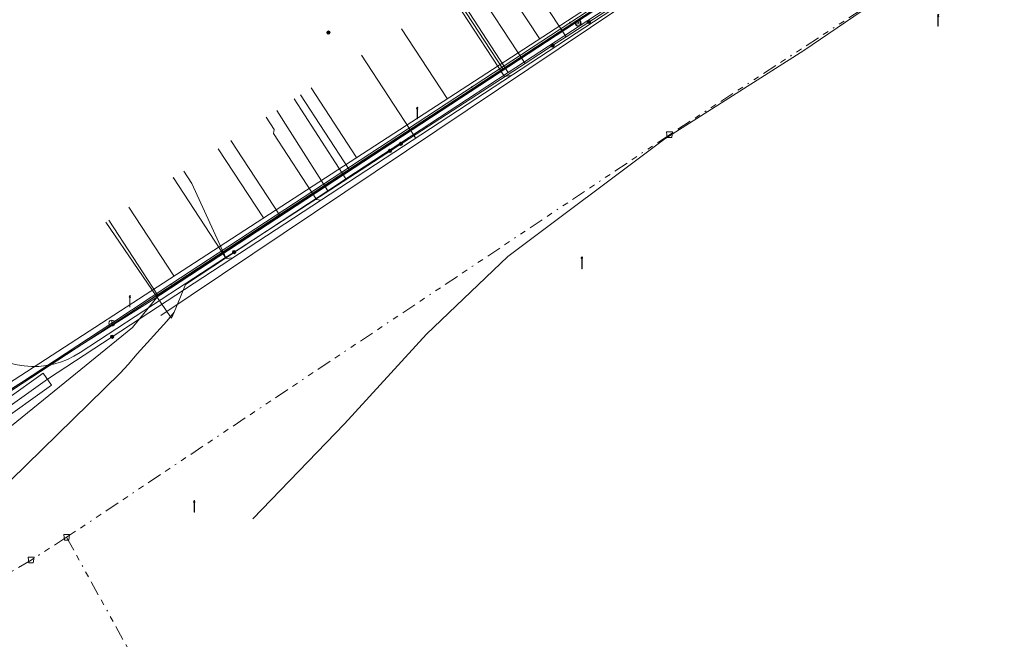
# Model space of a CAD drawing. Header units: metres. Extents: x 154975 to 155642, y 461260 to 461877.
# Tile 21 of 95: x 155309 to 155376, y 461423 to 461466. Entities that reach past the tile are written whole.
import ezdxf
from ezdxf.lldxf.tags import DXFTag

# ---------------------------------------------------------------- set-up
doc = ezdxf.new("R2010")
doc.units = ezdxf.units.M
doc.linetypes.add('RI-OVERIG-SO', pattern=[17, 5, -2, 2, -2, 0, -2, 2, -2])
for name, color, linetype, lineweight, true_color in [('B-WE-KL-DATA-G', 3, 'KL-DATA-SO', 18, 0x00ff00), ('B-WE-KL-DATA_DUCT-G', 3, 'Continuous', 18, 0x00ff00), ('B-WE-KL-DATA_HULPSTUK-S', 3, 'Continuous', 18, 0x00ff00), ('B-WE-KL-DATA_KABELBED-G', 3, 'Continuous', 18, 0x00ff00), ('B-WE-KL-DATA_MANTELBUIS-G', 3, 'Continuous', 18, 0x00ff00), ('B-WE-KL-ET_LS-G', 1, 'KL-LS-SO', 18, 0xff0000), ('B-WE-KL-ET_LS-S', 1, 'Continuous', 18, 0xff0000), ('B-WE-KL-ET_LS_HULPSTUK-S', 1, 'Continuous', 18, 0xff0000), ('B-WE-KL-ET_LS_MANTELBUIS-G', 1, 'Continuous', 18, 0xff0000), ('B-WE-KL-ET_MS-G', 1, 'KL-MS-SO', 18, 0xff0000), ('B-WE-KL-GAS_LD-G', 30, 'KL-GAS_LD-SO', 18, 0xff7f00), ('B-WE-KL-WATER-G', 5, 'KL-WATER-SO', 18, 0x0000ff), ('B-WE-KL-WATER_HULPSTUK-S', 5, 'Continuous', 18, 0x0000ff), ('B-WE-RI-VRIJVERVAL-G', 6, 'RI-OVERIG-SO', 18, 0xff00ff), ('B-WE-RI-VRIJVERVAL_HULPSTUK-S', 6, 'Continuous', 18, 0xff00ff)]:
    doc.layers.add(name, color=color, linetype=linetype, lineweight=lineweight, true_color=true_color)
doc.layers.add('B-WE-OG-INFO-G', color=7, linetype='Continuous', lineweight=18)
doc.styles.add('NLCS-ISO', font='NLCS-ISO.ttf')
tags = doc.linetypes.add('KL-DATA-SO', pattern='A,4,-1,[101,NLCS.SHX,S=0.5,R=0,X=0,Y=0],-1,4,-1,["D",Standard,S=1,R=0,X=-0.25,Y=-0.5],-1.5', length=12.5).pattern_tags.tags
tags[18] = DXFTag(74, 10)
tags = doc.linetypes.add('KL-GAS_LD-SO', pattern='A,4,-1,[69,NLCS.SHX,S=0.5,R=0,X=0,Y=0],-1,4,-1,["L",Standard,S=1,R=0,X=0.25,Y=-0.5],-2', length=13).pattern_tags.tags
tags[18] = DXFTag(74, 10)
tags = doc.linetypes.add('KL-LS-SO', pattern='A,4,-1,[103,NLCS.SHX,S=0.75,R=0,X=0,Y=0],-1,4,-1,["L",Standard,S=1,R=0,X=0,Y=-0.5],-2', length=13).pattern_tags.tags
tags[18] = DXFTag(74, 10)
tags = doc.linetypes.add('KL-MS-SO', pattern='A,4,-1,[103,NLCS.SHX,S=0.75,R=0,X=0,Y=0],-1,4,-1,["M",Standard,S=1,R=0,X=0,Y=-0.5],-2', length=13).pattern_tags.tags
tags[18] = DXFTag(74, 10)
doc.linetypes.add('KL-WATER-SO', pattern='A,7,-0.5,[168,NLCS.SHX,S=0.75,R=0,X=0.75,Y=0],-2', length=9.5)

# ---------------------------------------------------------------- blocks, each defined once
blk = doc.blocks.new('SKL-WTB_HULP_MOF-SO')
at = {"linetype": 'ByBlock', "lineweight": 18}
h = blk.add_hatch(color=0, dxfattribs=at)
h.dxf.hatch_style = 1
h.paths.add_polyline_path([(-0.5625, 0, 1), (0.5625, 0, 1)])
at = {"color": 0, "linetype": 'ByBlock', "lineweight": 18}
blk.add_circle((0, 0), 0.5625, dxfattribs=at)
at = {"color": 0, "linetype": 'ByBlock', "lineweight": 18, "style": 'NLCS-ISO', "flags": 1}
for tag, p in [('TYPE', (1.5, 0)), ('OMSCHRIJVING', (1.5, -3)), ('LABEL', (1.5, -1.5))]:
    blk.add_attdef(tag, p, '', height=1, dxfattribs=at)
blk = doc.blocks.new('SKL-WTB_HULP_OVERLENGTE-SO')
at = {"color": 0, "linetype": 'ByBlock', "lineweight": 18}
for centre, radius in [((0, 0), 1), ((-0.42, 0), 0.417), ((0.42, 0), 0.417)]:
    blk.add_circle(centre, radius, dxfattribs=at)
at = {"color": 0, "linetype": 'ByBlock', "lineweight": 18, "style": 'NLCS-ISO', "flags": 1}
for tag, p in [('TYPE', (1.5, 0)), ('OMSCHRIJVING', (1.5, -3)), ('LABEL', (1.5, -1.5))]:
    blk.add_attdef(tag, p, '', height=1, dxfattribs=at)
blk = doc.blocks.new('SKL-WTB_HULP_AFSLUITER-SO')
at = {"color": 0, "linetype": 'ByBlock', "lineweight": 18}
blk.add_lwpolyline([(0, 0.8), (0, -0.8)], dxfattribs=at)
blk.add_circle((0, 0), 1, dxfattribs=at)
at = {"color": 0, "linetype": 'ByBlock', "lineweight": 18, "style": 'NLCS-ISO', "flags": 1}
for tag, p in [('TYPE', (1.5, 0)), ('OMSCHRIJVING', (1.5, -3)), ('LABEL', (1.5, -1.5))]:
    blk.add_attdef(tag, p, '', height=1, dxfattribs=at)
blk = doc.blocks.new('SKL-WTB_HULP_OVERIG-SO')
at = {"color": 0, "linetype": 'ByBlock', "lineweight": 18}
for points in [[(-0.14, 0.14), (0.14, -0.14)], [(0.14, 0.14), (-0.14, -0.14)]]:
    blk.add_lwpolyline(points, dxfattribs=at)
at = {"color": 0, "linetype": 'ByBlock', "lineweight": 18, "style": 'NLCS-ISO', "flags": 1}
for tag, p in [('TYPE', (1.5, 0)), ('OMSCHRIJVING', (1.5, -3)), ('LABEL', (1.5, -1.5))]:
    blk.add_attdef(tag, p, '', height=1, dxfattribs=at)
blk = doc.blocks.new('SRI-HULP_AFVOER_OPVANG-SO')
at = {"color": 0, "linetype": 'ByBlock', "lineweight": 18}
blk.add_lwpolyline([(-0.75, -1), (-1, 1), (1, 1), (0.75, -1)], close=True, dxfattribs=at)
at = {"color": 0, "linetype": 'ByBlock', "lineweight": 18, "style": 'NLCS-ISO', "flags": 1}
for tag, p in [('TYPE', (1.5, 0)), ('OMSCHRIJVING', (1.5, -3)), ('LABEL', (1.5, -1.5))]:
    blk.add_attdef(tag, p, '', height=1, dxfattribs=at)
blk = doc.blocks.new('SKL-ET_LS_MAST-SO')
for p, q in [((-0.05, 2.07), (0.05, 2.07)), ((-0.05, -2), (0.05, -2))]:
    blk.add_line(p, q)
for points in [[(-0.18, 1.76), (-0.22, 1.76), (-0.22, 1.84), (-0.18, 1.84), (-0.18, 1.79)], [(-0.18, 1.49), (-0.22, 1.49), (-0.22, 1.57), (-0.18, 1.57), (-0.18, 1.52)], [(-0.18, 1.79), (-0.05, 1.79)], [(-0.18, 1.76), (-0.05, 1.76)], [(-0.18, 1.52), (-0.05, 1.52)], [(-0.18, 1.49), (-0.05, 1.49)], [(-0.05, -2), (-0.05, 2.07)], [(0.05, -2), (0.05, 2.07)], [(0.18, 1.92), (0.05, 1.92)], [(0.18, 1.89), (0.05, 1.89)], [(0.18, 1.66), (0.05, 1.66)], [(0.18, 1.63), (0.05, 1.63)], [(0.18, 1.39), (0.05, 1.39)], [(0.18, 1.36), (0.05, 1.36)], [(0.18, 1.89), (0.22, 1.89), (0.22, 1.97), (0.18, 1.97), (0.18, 1.92)], [(0.18, 1.63), (0.22, 1.63), (0.22, 1.71), (0.18, 1.71), (0.18, 1.66)], [(0.18, 1.36), (0.22, 1.36), (0.22, 1.44), (0.18, 1.44), (0.18, 1.39)]]:
    blk.add_lwpolyline(points)

msp = doc.modelspace()

# ---------------------------------------------------------------- linework, layer by layer
at = {"layer": 'B-WE-KL-DATA-G', "ltscale": 0.2, "flags": 128}
for points in [[(155434.314, 461541.146), (155434.973, 461540.394), (155435.001, 461540.478), (155424.441, 461533.579), (155431.911, 461522.11), (155431.92, 461522.052), (155431.924, 461521.993), (155431.924, 461521.934), (155431.92, 461521.876), (155431.911, 461521.818), (155431.909, 461521.808), (155431.885, 461521.719), (155431.851, 461521.634), (155431.807, 461521.553), (155431.754, 461521.479), (155431.691, 461521.41), (155422.162, 461514.98), (155418.972, 461512.613), (155412.045, 461507.474), (155408.899, 461506.302), (155399.268, 461500), (155370.732, 461481.328), (155317.736, 461446.614), (155301.594, 461436.457), (155303.395, 461433.076), (155303.63, 461432.571), (155303.924, 461431.496), (155303.98, 461430.941), (155303.973, 461430.383), (155303.801, 461429.378), (155303.428, 461428.429), (155303.172, 461427.988), (155302.838, 461427.534), (155302.456, 461427.121), (155302.03, 461426.754), (155301.068, 461426.173), (155265.795, 461407.386), (155264.508, 461406.831), (155263.831, 461406.644), (155263.14, 461406.52), (155262.44, 461406.46), (155261.856, 461406.459), (155260.695, 461406.59), (155259.568, 461406.897), (155259.156, 461407.041), (155258.937, 461407.052), (155258.721, 461407.021), (155258.514, 461406.949), (155252.392, 461404.513), (155252.217, 461404.369), (155252.071, 461404.193), (155251.961, 461403.993), (155251.89, 461403.776), (155251.861, 461403.549), (155251.871, 461403.034), (155251.742, 461402.015), (155251.604, 461401.519), (155251.419, 461401.04), (155251.111, 461400.506), (155250.327, 461399.557), (155249.86, 461399.154), (155249.351, 461398.806), (155242.245, 461395.256), (155232.635, 461391.099), (155227.033, 461388.782)], [(155077.299, 461350.494), (155079.422, 461350.703), (155080.141, 461350.712), (155081.124, 461350.793), (155084.299, 461351.148), (155085.855, 461351.318), (155086.463, 461351.416), (155087.113, 461351.64), (155087.759, 461351.794), (155088.906, 461351.93), (155089.354, 461351.943), (155089.798, 461351.903), (155090.432, 461351.842), (155091.087, 461351.872), (155093.732, 461352.262), (155095.27, 461352.42), (155097.062, 461352.621), (155099.428, 461352.965), (155102.076, 461353.334), (155104.165, 461353.599), (155106.143, 461353.907), (155107.285, 461354.114), (155109.663, 461354.454), (155111.757, 461354.763), (155114.393, 461355.2), (155115.143, 461355.347), (155117.364, 461355.737), (155119.63, 461356.124), (155121.344, 461356.417), (155123.131, 461356.758), (155124.378, 461357.009), (155125.473, 461357.205), (155126.867, 461357.501), (155129.562, 461358.021), (155131.631, 461358.409), (155133.414, 461358.808), (155134.896, 461359.129), (155137.198, 461359.631), (155139.811, 461360.148), (155142.126, 461360.792), (155143.024, 461361.197), (155143.581, 461361.224), (155144.386, 461361.215), (155149.162, 461362.302), (155150.087, 461362.5), (155150.763, 461362.696), (155151.504, 461362.897), (155152.329, 461363.087), (155153.261, 461363.321), (155154.318, 461363.649), (155156.183, 461364.165), (155156.592, 461364.43), (155156.737, 461364.661), (155156.827, 461364.85), (155157.066, 461365.521), (155157.353, 461366.261), (155157.991, 461368.09), (155158.2, 461368.721), (155158.212, 461368.904), (155158.171, 461369.054), (155158.085, 461369.241), (155157.329, 461370.737), (155157.25, 461370.948), (155157.242, 461371.153), (155157.295, 461371.36), (155157.412, 461371.489), (155157.624, 461371.632), (155157.846, 461371.739), (155165.429, 461375.924), (155165.668, 461375.976), (155165.779, 461375.989), (155165.985, 461375.92), (155166.159, 461375.849), (155166.294, 461375.741), (155166.333, 461375.689), (155166.493, 461375.479), (155166.524, 461375.416), (155166.676, 461375.113), (155167.191, 461374.216), (155167.477, 461373.657), (155167.988, 461372.654), (155168.088, 461372.5), (155168.256, 461372.115), (155168.529, 461371.732), (155168.899, 461371.385), (155169.377, 461371.061), (155170.031, 461370.724), (155170.557, 461370.432), (155171.07, 461370.239), (155171.704, 461369.913), (155172.142, 461369.646), (155172.521, 461369.517), (155172.991, 461369.41), (155173.58, 461369.437), (155174.887, 461369.667), (155177.363, 461370.458), (155180.516, 461371.296), (155183.105, 461372.215), (155186.464, 461373.407), (155189.821, 461374.423), (155192.467, 461375.316), (155195.342, 461376.317), (155197.807, 461377.233), (155200.261, 461378.039), (155203.81, 461379.334), (155207.335, 461380.772), (155210.593, 461381.992), (155213.003, 461382.914), (155216.033, 461384.118), (155219.147, 461385.329), (155222.007, 461386.524), (155223.171, 461387.01), (155224.706, 461387.625), (155225.988, 461388.189), (155227.532, 461388.878), (155229.025, 461389.528), (155231.173, 461390.428), (155232.566, 461391.057), (155234.777, 461392.059), (155237.275, 461393.177), (155238.667, 461393.775), (155240.282, 461394.571), (155241.519, 461395.145), (155242.993, 461395.849), (155244.536, 461396.438), (155245.553, 461396.984), (155246.424, 461397.458), (155247.382, 461397.908), (155248.494, 461398.412), (155249.242, 461398.742), (155249.676, 461399.007), (155250.025, 461399.253), (155250.295, 461399.578), (155250.525, 461399.938), (155250.655, 461400.255), (155250.789, 461401.058), (155250.869, 461401.768), (155250.833, 461402.162), (155250.563, 461402.77), (155250.084, 461403.611), (155250.067, 461403.907), (155250.055, 461404.347), (155250.09, 461404.668), (155250.163, 461404.998), (155250.375, 461405.659), (155250.571, 461406.021), (155250.805, 461406.376), (155257.17, 461410.222), (155257.179, 461410.227), (155257.374, 461410.305), (155257.479, 461410.347), (155257.694, 461410.387), (155257.846, 461410.337), (155258.111, 461410.122), (155258.748, 461408.862), (155259.583, 461407.284), (155259.851, 461406.925), (155259.989, 461406.868), (155262.931, 461406.402), (155263.623, 461406.373), (155264.111, 461406.413), (155264.449, 461406.469), (155264.703, 461406.562), (155267.418, 461408.026), (155268.332, 461408.519), (155269.506, 461409.253), (155270.527, 461409.973), (155272.346, 461410.93), (155272.983, 461411.035), (155281.219, 461415.417), (155293.964, 461422.154), (155294.771, 461422.635), (155295.408, 461422.969), (155297.342, 461423.781), (155315.616, 461441.643), (155316.168, 461442.229), (155316.788, 461442.962), (155318.823, 461445.219), (155319.312, 461445.822), (155319.759, 461446.874), (155320.092, 461447.72), (155328.53, 461453.285), (155329.854, 461454.154), (155331.103, 461454.973), (155339.441, 461460.443), (155342.244, 461462.273), (155348.831, 461466.574), (155352.793, 461469.161), (155354.84, 461470.497), (155355.253, 461471.029), (155355.875, 461471.384), (155356.217, 461471.447), (155357.036, 461471.919), (155357.907, 461472.497), (155358.802, 461473.153), (155360.043, 461473.889), (155360.356, 461474.137), (155377.248, 461485.345), (155377.918, 461485.583), (155379.28, 461486.518), (155382.893, 461488.852), (155384.062, 461489.608), (155389.008, 461492.859), (155390.947, 461494.133), (155395.289, 461496.956), (155401.557, 461501.032), (155407.89, 461505.131), (155411.335, 461507.361), (155411.978, 461507.611), (155413.571, 461507.893), (155415.493, 461509.037), (155420.374, 461512.245), (155420.894, 461512.152), (155422.035, 461512.234), (155444.268, 461525.577), (155445.232, 461526.491), (155445.706, 461526.599), (155445.981, 461526.593), (155446.257, 461526.526), (155446.554, 461526.25), (155447.427, 461525.175), (155448.143, 461524.306), (155448.642, 461523.723), (155449.157, 461523.176), (155449.993, 461522.165), (155451.486, 461520.595), (155453.151, 461518.983), (155454.722, 461517.176), (155456.23, 461515.366), (155457.167, 461514.121), (155459.015, 461511.794), (155461.257, 461509.022), (155463.601, 461506.061), (155467.359, 461501.311), (155470.788, 461497.058), (155472.954, 461494.336), (155475.237, 461491.496), (155475.817, 461490.737), (155476.388, 461489.969), (155478.46, 461487.381), (155479.767, 461485.663), (155480.829, 461484.229), (155481.745, 461483.106), (155482.438, 461482.226), (155483.637, 461480.658), (155485.017, 461478.923), (155486.494, 461477.039), (155487.641, 461475.708), (155488.531, 461474.658), (155490.117, 461472.938), (155491.707, 461471.195), (155492.655, 461470.196), (155493.796, 461468.999), (155495.445, 461467.211), (155497.385, 461465.175), (155498.14, 461464.383), (155499.592, 461462.844), (155500.434, 461461.959), (155501.395, 461460.881), (155502.248, 461459.895), (155503.013, 461458.939), (155503.66, 461458.16), (155504.526, 461457.115), (155507.303, 461453.581), (155508.173, 461452.516), (155508.263, 461452.066), (155508.476, 461451.799), (155509.283, 461450.547), (155544.6, 461394.515), (155544.828, 461394.114), (155545.038, 461393.969), (155545.284, 461393.955), (155545.459, 461394.044), (155545.735, 461394.232), (155545.876, 461394.488), (155545.953, 461394.939), (155546.152, 461395.278), (155546.256, 461395.473), (155546.452, 461395.733), (155546.652, 461395.966), (155547.621, 461396.554), (155584.621, 461415.895), (155585.682, 461416.057), (155586.933, 461416.23), (155587.777, 461416.426), (155588.337, 461416.564), (155589.201, 461416.779), (155589.879, 461416.913), (155590.547, 461416.885), (155591.192, 461416.844), (155591.636, 461416.816), (155591.994, 461416.794), (155592.421, 461416.848), (155592.813, 461416.939), (155593.07, 461417.002), (155594.641, 461417.812), (155595.924, 461418.432), (155596.074, 461418.377), (155596.277, 461418.198), (155596.475, 461417.918), (155596.638, 461417.611), (155600.008, 461411.858), (155600.311, 461411.8), (155600.608, 461411.857), (155600.983, 461411.992), (155602.369, 461412.782), (155604.026, 461413.744), (155604.827, 461414.171), (155606.114, 461414.954), (155608.155, 461416.099), (155614.895, 461419.934), (155621.706, 461423.799), (155622.876, 461424.385), (155625.881, 461426.142), (155631.474, 461429.345)], [(155409.757, 461508.224), (155410.041, 461507.721), (155408.965, 461507.115), (155409.358, 461506.328), (155400.778, 461500.75), (155399.715, 461500), (155368.407, 461479.581), (155368.155, 461479.967), (155358.981, 461475.231), (155358.716, 461474.508), (155358.047, 461473.452), (155353.532, 461470.157), (155308.3, 461440.558), (155301.71, 461436.001), (155303.042, 461432.888), (155303.611, 461430.752), (155303.447, 461428.896), (155302.354, 461427.649), (155300.879, 461426.525), (155264.368, 461407.079), (155263.283, 461406.759), (155261.844, 461406.727), (155260.602, 461407.119), (155259.719, 461407.544), (155258.804, 461408.493), (155257.772, 461409.691), (155257.539, 461410.137), (155249.159, 461405.499), (155234.775, 461430.443), (155204.229, 461483.886), (155197.269, 461494.391), (155196.73, 461495.33), (155196.296, 461495.081)], [(155354.664, 461486.244), (155354.929, 461486.386), (155358.111, 461480.444), (155358.865, 461479.152), (155359.447, 461477.697), (155359.292, 461476.08), (155358.716, 461474.508), (155358.047, 461473.452), (155353.532, 461470.157), (155318.182, 461447.025), (155314.84, 461452.134)], [(155354.664, 461486.244), (155354.929, 461486.386), (155358.111, 461480.444), (155358.865, 461479.152), (155359.447, 461477.697), (155359.292, 461476.08), (155358.716, 461474.508), (155358.047, 461473.452), (155353.532, 461470.157), (155326.553, 461452.503), (155323.212, 461457.607)], [(155354.664, 461486.244), (155354.929, 461486.386), (155358.111, 461480.444), (155358.865, 461479.152), (155359.447, 461477.697), (155359.292, 461476.08), (155358.716, 461474.508), (155358.047, 461473.452), (155353.532, 461470.157), (155331.319, 461455.622), (155327.979, 461460.732)], [(155354.664, 461486.244), (155354.929, 461486.386), (155358.111, 461480.444), (155358.865, 461479.152), (155359.447, 461477.697), (155359.292, 461476.08), (155358.716, 461474.508), (155358.047, 461473.452), (155353.532, 461470.157), (155341.867, 461462.524), (155338.525, 461467.633)], [(155257.374, 461410.305), (155257.479, 461410.347), (155257.694, 461410.387), (155257.846, 461410.337), (155258.111, 461410.122), (155258.748, 461408.862), (155259.583, 461407.284), (155259.851, 461406.925), (155259.989, 461406.868), (155262.931, 461406.402), (155263.623, 461406.373), (155264.111, 461406.413), (155264.449, 461406.469), (155264.703, 461406.562), (155267.418, 461408.026), (155268.331, 461408.522), (155269.506, 461409.253), (155270.527, 461409.973), (155272.346, 461410.93), (155272.983, 461411.035), (155281.219, 461415.417), (155293.964, 461422.154), (155294.771, 461422.635), (155295.408, 461422.969), (155297.342, 461423.781), (155315.616, 461441.643), (155316.168, 461442.229), (155316.788, 461442.962), (155318.823, 461445.219), (155319.064, 461445.516), (155319.312, 461445.822), (155319.759, 461446.874), (155320.092, 461447.72), (155328.53, 461453.285), (155329.854, 461454.154), (155331.103, 461454.973), (155339.441, 461460.443), (155342.244, 461462.273), (155348.831, 461466.574), (155352.793, 461469.161), (155354.84, 461470.497), (155355.253, 461471.029), (155355.875, 461471.384), (155356.217, 461471.447)], [(155342.244, 461462.273), (155338.716, 461467.71)], [(155348.831, 461466.574), (155342.244, 461462.273)], [(155342.244, 461462.273), (155339.441, 461460.443), (155331.103, 461454.973)], [(155327.56, 461460.452), (155331.103, 461454.973)], [(155329.854, 461454.154), (155326.364, 461459.67)], [(155331.103, 461454.973), (155329.854, 461454.154)], [(155329.854, 461454.154), (155328.53, 461453.285), (155320.092, 461447.72), (155319.759, 461446.874), (155319.312, 461445.822), (155319.136, 461445.41), (155319.064, 461445.516), (155314.64, 461451.998)]]:
    msp.add_lwpolyline(points, dxfattribs=at)
at = {"layer": 'B-WE-KL-DATA_DUCT-G', "ltscale": 0.2, "flags": 128}
for points in [[(155376.031, 461484.553), (155375.936, 461484.491), (155375.63, 461483.338), (155357.899, 461471.821), (155355.845, 461471.671), (155330.585, 461455.065), (155330.54, 461455.112), (155318.174, 461447.02)], [(155318.174, 461447.02), (155318.226, 461446.94), (155355.845, 461471.671), (155357.899, 461471.821), (155375.63, 461483.338), (155375.936, 461484.491), (155376.031, 461484.553)], [(155376.031, 461484.553), (155375.936, 461484.491), (155375.63, 461483.338), (155357.899, 461471.821), (155355.845, 461471.671), (155330.585, 461455.065), (155330.54, 461455.112), (155318.174, 461447.02)], [(155376.031, 461484.553), (155375.936, 461484.491), (155375.63, 461483.338), (155357.899, 461471.821), (155355.845, 461471.671), (155330.585, 461455.065), (155330.54, 461455.112), (155318.174, 461447.02)], [(155376.031, 461484.553), (155375.936, 461484.491), (155375.63, 461483.338), (155357.899, 461471.821), (155355.845, 461471.671), (155330.585, 461455.065), (155330.54, 461455.112), (155318.174, 461447.02)], [(155376.031, 461484.553), (155375.936, 461484.491), (155375.63, 461483.338), (155357.899, 461471.821), (155355.845, 461471.671), (155330.585, 461455.065), (155330.54, 461455.112), (155318.174, 461447.02)], [(155376.031, 461484.553), (155375.936, 461484.491), (155375.63, 461483.338), (155357.899, 461471.821), (155355.845, 461471.671), (155330.585, 461455.065), (155330.54, 461455.112), (155318.174, 461447.02)], [(155376.031, 461484.553), (155375.936, 461484.491), (155375.63, 461483.338), (155357.899, 461471.821), (155355.845, 461471.671), (155330.585, 461455.065), (155330.54, 461455.112), (155318.174, 461447.02)], [(155376.031, 461484.553), (155375.936, 461484.491), (155375.63, 461483.338), (155357.899, 461471.821), (155355.845, 461471.671), (155330.585, 461455.065), (155330.54, 461455.112), (155318.174, 461447.02)], [(155376.031, 461484.553), (155375.936, 461484.491), (155375.63, 461483.338), (155357.899, 461471.821), (155355.845, 461471.671), (155330.585, 461455.065), (155330.54, 461455.112), (155318.174, 461447.02)], [(155376.031, 461484.553), (155375.936, 461484.491), (155375.63, 461483.338), (155357.899, 461471.821), (155355.845, 461471.671), (155330.585, 461455.065), (155330.54, 461455.112), (155318.174, 461447.02)], [(155376.031, 461484.553), (155375.936, 461484.491), (155375.63, 461483.338), (155357.899, 461471.821), (155355.845, 461471.671), (155330.585, 461455.065), (155330.54, 461455.112), (155318.174, 461447.02)], [(155376.031, 461484.553), (155375.936, 461484.491), (155375.63, 461483.338), (155357.899, 461471.821), (155355.845, 461471.671), (155330.585, 461455.065), (155330.54, 461455.112), (155318.174, 461447.02)], [(155376.031, 461484.553), (155375.936, 461484.491), (155375.63, 461483.338), (155357.899, 461471.821), (155355.845, 461471.671), (155330.585, 461455.065), (155330.54, 461455.112), (155318.174, 461447.02)], [(155318.174, 461447.02), (155308.3, 461440.558), (155301.71, 461436.001), (155303.042, 461432.888), (155303.611, 461430.752), (155303.447, 461428.896), (155302.373, 461427.671), (155301.809, 461426.907), (155273.429, 461411.792)], [(155318.174, 461447.02), (155308.3, 461440.558), (155301.71, 461436.001), (155303.042, 461432.888), (155303.611, 461430.752), (155303.447, 461428.896), (155302.373, 461427.671), (155301.809, 461426.907), (155273.777, 461411.978)], [(155318.174, 461447.02), (155308.3, 461440.558), (155301.71, 461436.001), (155303.042, 461432.888), (155303.611, 461430.752), (155303.447, 461428.896), (155302.373, 461427.671), (155301.809, 461426.907)], [(155318.174, 461447.02), (155308.3, 461440.558), (155301.71, 461436.001), (155303.042, 461432.888), (155303.611, 461430.752), (155303.447, 461428.896), (155302.373, 461427.671), (155301.809, 461426.907)], [(155318.174, 461447.02), (155308.3, 461440.558), (155301.71, 461436.001), (155303.042, 461432.888), (155303.611, 461430.752), (155303.447, 461428.896), (155302.373, 461427.671), (155301.809, 461426.907)], [(155318.174, 461447.02), (155308.3, 461440.558), (155301.71, 461436.001), (155303.042, 461432.888), (155303.611, 461430.752), (155303.447, 461428.896), (155302.373, 461427.671), (155301.809, 461426.907)], [(155318.174, 461447.02), (155308.3, 461440.558), (155301.71, 461436.001), (155303.042, 461432.888), (155303.611, 461430.752), (155303.447, 461428.896), (155302.373, 461427.671), (155301.809, 461426.907)], [(155318.174, 461447.02), (155308.3, 461440.558), (155301.71, 461436.001), (155303.042, 461432.888), (155303.611, 461430.752), (155303.447, 461428.896), (155302.373, 461427.671), (155301.809, 461426.907)], [(155318.174, 461447.02), (155308.3, 461440.558), (155301.71, 461436.001), (155303.042, 461432.888), (155303.611, 461430.752), (155303.447, 461428.896), (155302.373, 461427.671), (155301.809, 461426.907)], [(155318.174, 461447.02), (155308.3, 461440.558), (155301.71, 461436.001), (155303.042, 461432.888), (155303.611, 461430.752), (155303.447, 461428.896), (155302.373, 461427.671), (155301.809, 461426.907)], [(155318.174, 461447.02), (155308.3, 461440.558), (155301.71, 461436.001), (155303.042, 461432.888), (155303.611, 461430.752), (155303.447, 461428.896), (155302.373, 461427.671), (155301.809, 461426.907)], [(155318.174, 461447.02), (155308.3, 461440.558), (155301.71, 461436.001), (155303.042, 461432.888), (155303.611, 461430.752), (155303.447, 461428.896), (155302.373, 461427.671), (155301.809, 461426.907)], [(155318.174, 461447.02), (155308.3, 461440.558), (155301.71, 461436.001), (155303.042, 461432.888), (155303.611, 461430.752), (155303.447, 461428.896), (155302.373, 461427.671), (155301.809, 461426.907)], [(155303.021, 461428.41), (155303.447, 461428.896), (155303.611, 461430.752), (155303.497, 461431.178), (155303.525, 461431.607), (155303.364, 461432.877), (155302.965, 461434.093), (155303.847, 461434.564), (155316.465, 461444.774), (155318.226, 461446.94), (155318.174, 461447.02)]]:
    msp.add_lwpolyline(points, dxfattribs=at)
at = {"layer": 'B-WE-KL-DATA_KABELBED-G', "ltscale": 0.2, "flags": 128}
for points in [[(155330.585, 461455.065), (155355.845, 461471.671), (155357.899, 461471.821)], [(155347.779, 461465.728), (155346.215, 461464.714), (155342.575, 461470.277)], [(155352.523, 461468.803), (155347.779, 461465.728), (155346.215, 461464.714), (155345.286, 461464.113), (155343.398, 461462.889), (155323.433, 461449.949), (155322.844, 461449.567), (155317.895, 461446.36), (155312.873, 461443.058), (155312.441, 461442.8), (155311.989, 461442.58), (155311.519, 461442.401), (155311.035, 461442.262), (155310.542, 461442.166), (155310.041, 461442.113), (155309.538, 461442.104), (155309.036, 461442.138), (155308.539, 461442.216), (155308.051, 461442.336), (155307.575, 461442.498), (155307.115, 461442.701), (155306.673, 461442.943), (155306.255, 461443.222)], [(155345.286, 461464.113), (155343.398, 461462.889), (155339.771, 461468.442)], [(155349.907, 461467.785), (155341.867, 461462.524)], [(155341.867, 461462.524), (155338.525, 461467.633)], [(155341.867, 461462.524), (155331.319, 461455.622)], [(155331.319, 461455.622), (155327.979, 461460.732)], [(155326.553, 461452.503), (155323.212, 461457.607)], [(155331.319, 461455.622), (155330.54, 461455.112)], [(155318.226, 461446.94), (155330.585, 461455.065)], [(155323.433, 461449.949), (155322.844, 461449.567), (155319.278, 461455.032)], [(155330.54, 461455.112), (155326.553, 461452.503)], [(155330.54, 461455.112), (155330.585, 461455.065)], [(155326.553, 461452.503), (155318.182, 461447.025)], [(155318.182, 461447.025), (155314.84, 461452.134)], [(155318.174, 461447.02), (155308.3, 461440.558)], [(155316.465, 461444.774), (155318.226, 461446.94)], [(155318.174, 461447.02), (155318.226, 461446.94)], [(155303.847, 461434.564), (155316.465, 461444.774)]]:
    msp.add_lwpolyline(points, dxfattribs=at)
at = {"layer": 'B-WE-KL-DATA_MANTELBUIS-G', "ltscale": 0.2, "flags": 128}
for points in [[(155303.847, 461434.564), (155316.465, 461444.774)], [(155315.615, 461441.643), (155297.342, 461423.781)]]:
    msp.add_lwpolyline(points, dxfattribs=at)
at = {"layer": 'B-WE-KL-ET_LS-G', "ltscale": 0.2, "flags": 128}
for points in [[(155318.393, 461445.61), (155356.284, 461471.001), (155372.26, 461481.485), (155400.789, 461500), (155410.585, 461506.523), (155410.746, 461506.756), (155410.847, 461506.98), (155410.871, 461507.08), (155410.884, 461507.286), (155410.85, 461507.489), (155401.624, 461523.34)], [(155371.569, 461481.871), (155370.732, 461481.328), (155360.157, 461473.93), (155356.229, 461471.085), (155315.06, 461444.146)], [(155324.722, 461431.654), (155330.999, 461438.164), (155336.628, 461444.313), (155342.212, 461449.652), (155352.998, 461457.715), (155362.534, 461463.77), (155370.028, 461468.893), (155375.031, 461472.412), (155375.485, 461471.631), (155375.526, 461471.66)], [(155339.075, 461466.433), (155341.977, 461461.999), (155342.421, 461462.05)], [(155332.164, 461463.465), (155335.888, 461457.775)], [(155325.638, 461459.194), (155326.185, 461458.357), (155326.127, 461458.08), (155329.084, 461453.562), (155329.361, 461453.504)], [(155319.982, 461455.493), (155320.53, 461454.656), (155322.891, 461449.51), (155323.336, 461449.562)], [(155315.06, 461444.146), (155310.617, 461441.239), (155303.084, 461435.857), (155300.811, 461434.793)]]:
    msp.add_lwpolyline(points, dxfattribs=at)
at = {"layer": 'B-WE-KL-ET_LS_MANTELBUIS-G', "ltscale": 0.2, "flags": 128}
msp.add_lwpolyline([(155310.908, 461440.832), (155310.326, 461441.646), (155302.832, 461436.29), (155302.447, 461436.043), (155302.871, 461435.137), (155303.338, 461435.424), (155310.908, 461440.832)], dxfattribs=at)
at = {"layer": 'B-WE-KL-ET_MS-G', "ltscale": 0.2, "flags": 128}
msp.add_lwpolyline([(155418.972, 461512.613), (155412.045, 461507.474), (155408.899, 461506.302), (155370.732, 461481.328), (155317.736, 461446.614), (155301.594, 461436.457), (155303.395, 461433.076), (155303.63, 461432.571), (155303.924, 461431.496), (155303.98, 461430.941), (155303.973, 461430.383), (155303.801, 461429.378), (155303.428, 461428.429), (155303.172, 461427.988), (155302.838, 461427.534), (155302.456, 461427.121), (155302.03, 461426.754), (155301.068, 461426.173), (155265.795, 461407.386), (155264.508, 461406.831), (155263.831, 461406.644), (155263.14, 461406.52), (155262.44, 461406.46), (155261.856, 461406.459), (155260.695, 461406.59), (155259.568, 461406.897), (155259.156, 461407.041), (155258.937, 461407.052), (155258.721, 461407.021), (155252.392, 461404.513), (155252.217, 461404.369), (155252.071, 461404.193), (155251.961, 461403.993), (155251.89, 461403.776), (155251.861, 461403.549), (155251.871, 461403.034), (155251.742, 461402.015), (155251.604, 461401.519), (155251.419, 461401.04), (155251.111, 461400.506), (155250.327, 461399.557), (155249.86, 461399.154), (155249.351, 461398.806), (155242.245, 461395.256), (155232.635, 461391.099), (155222.96, 461387.097), (155218.099, 461385.154), (155214.327, 461383.677), (155210.545, 461382.223), (155206.755, 461380.793), (155199.148, 461378.003), (155194.62, 461376.392), (155190.081, 461374.815), (155180.967, 461371.761), (155176.394, 461370.284), (155175.637, 461370.108), (155174.866, 461369.997), (155174.089, 461369.952), (155173.311, 461369.974), (155172.538, 461370.063), (155170.92, 461370.474), (155170.147, 461370.79), (155169.405, 461371.176), (155168.703, 461371.628), (155168.109, 461372.087), (155167.046, 461373.146), (155166.172, 461374.366), (155166.082, 461374.523), (155165.965, 461374.661), (155165.823, 461374.774), (155165.489, 461374.91), (155165.309, 461374.928), (155165.129, 461374.911), (155164.955, 461374.861), (155159.493, 461371.839), (155159.268, 461371.643), (155159.086, 461371.409), (155158.869, 461370.857), (155158.844, 461370.561), (155158.875, 461370.265), (155159.079, 461369.36), (155159.112, 461368.73), (155159.06, 461368.1), (155158.925, 461367.484), (155158.709, 461366.89), (155158.366, 461366.251), (155157.929, 461365.672), (155157.408, 461365.167), (155156.817, 461364.747), (155156.167, 461364.421), (155142.981, 461361.189), (155139.142, 461360.349), (155131.446, 461358.739), (155127.59, 461357.971), (155123.73, 461357.228), (155118.626, 461356.283), (155113.515, 461355.382), (155108.396, 461354.523), (155094.258, 461352.38), (155086.528, 461351.323), (155078.703, 461350.406), (155078.498, 461350.397)], dxfattribs=at)
at = {"layer": 'B-WE-KL-GAS_LD-G', "ltscale": 0.2, "flags": 128}
for points in [[(155301.08, 461436.49), (155355.681, 461471.922), (155360.611, 461475.163)], [(155341.236, 461469.401), (155344.384, 461464.591)], [(155334.917, 461465.266), (155338.049, 461460.481)], [(155328.714, 461461.207), (155331.83, 461456.445)], [(155322.339, 461457.035), (155325.439, 461452.297)], [(155316.217, 461453.029), (155319.302, 461448.314)]]:
    msp.add_lwpolyline(points, dxfattribs=at)
at = {"layer": 'B-WE-KL-WATER-G', "ltscale": 0.2, "flags": 128}
for points in [[(155315.04, 461445.084), (155319.097, 461447.745), (155361.387, 461475.446)], [(155301.692, 461436.323), (155315.04, 461445.084)]]:
    msp.add_lwpolyline(points, dxfattribs=at)
at = {"layer": 'B-WE-OG-INFO-G', "ltscale": 0.2, "flags": 128}
msp.add_lwpolyline([(155297.34, 461423.78), (155315.615, 461441.645)], dxfattribs=at)
at = {"layer": 'B-WE-RI-VRIJVERVAL-G', "ltscale": 0.2, "flags": 128}
for points in [[(155378.2, 461474.19), (155353.31, 461458)], [(155353.31, 461458), (155311.94, 461430.39)], [(155311.94, 461430.39), (155309.5, 461428.83)], [(155311.94, 461430.39), (155335.86, 461387.03)], [(155309.5, 461428.83), (155258.72, 461398.95)]]:
    msp.add_lwpolyline(points, dxfattribs=at)

# ---------------------------------------------------------------- block references
at = {"layer": 'B-WE-KL-DATA_HULPSTUK-S', "xscale": 0.2, "yscale": 0.2, "zscale": 0.2}
for name, p in [('SKL-WTB_HULP_OVERLENGTE-SO', (155347.04, 461465.658)), ('SKL-WTB_HULP_MOF-SO', (155347.779, 461465.728)), ('SKL-WTB_HULP_OVERIG-SO', (155347.779, 461465.728)), ('SKL-WTB_HULP_MOF-SO', (155329.9, 461465)), ('SKL-WTB_HULP_MOF-SO', (155345.286, 461464.113)), ('SKL-WTB_HULP_OVERIG-SO', (155345.286, 461464.113)), ('SKL-WTB_HULP_MOF-SO', (155334.12, 461456.885)), ('SKL-WTB_HULP_MOF-SO', (155334.877, 461457.373)), ('SKL-WTB_HULP_OVERIG-SO', (155319.278, 461455.032)), ('SKL-WTB_HULP_MOF-SO', (155323.433, 461449.949)), ('SKL-WTB_HULP_OVERIG-SO', (155323.433, 461449.949))]:
    msp.add_blockref(name, p, dxfattribs=at)
at = {"layer": 'B-WE-KL-ET_LS-S', "xscale": 0.2, "yscale": 0.2, "zscale": 0.2}
for p in [(155371.743, 461465.838), (155336, 461459.485), (155347.296, 461449.207), (155316.277, 461446.568), (155320.699, 461432.504)]:
    msp.add_blockref('SKL-ET_LS_MAST-SO', p, dxfattribs=at)
at = {"layer": 'B-WE-KL-ET_LS_HULPSTUK-S', "xscale": 0.2, "yscale": 0.2, "zscale": 0.2}
msp.add_blockref('SKL-WTB_HULP_MOF-SO', (155315.06, 461444.146), dxfattribs=at)
at = {"layer": 'B-WE-KL-WATER_HULPSTUK-S', "xscale": 0.2, "yscale": 0.2, "zscale": 0.2}
for name, p in [('SKL-WTB_HULP_OVERIG-SO', (155346.483, 461465.683)), ('SKL-WTB_HULP_OVERIG-SO', (155339.751, 461461.273)), ('SKL-WTB_HULP_OVERIG-SO', (155333.019, 461456.864)), ('SKL-WTB_HULP_OVERIG-SO', (155326.529, 461452.613)), ('SKL-WTB_HULP_OVERIG-SO', (155319.097, 461447.745)), ('SKL-WTB_HULP_AFSLUITER-SO', (155315.04, 461445.084))]:
    msp.add_blockref(name, p, dxfattribs=at)
at = {"layer": 'B-WE-RI-VRIJVERVAL_HULPSTUK-S', "xscale": 0.2, "yscale": 0.2, "zscale": 0.2}
for p in [(155353.31, 461458), (155311.94, 461430.39), (155309.5, 461428.83)]:
    msp.add_blockref('SRI-HULP_AFVOER_OPVANG-SO', p, dxfattribs=at)

doc.saveas('drawing.dxf')
